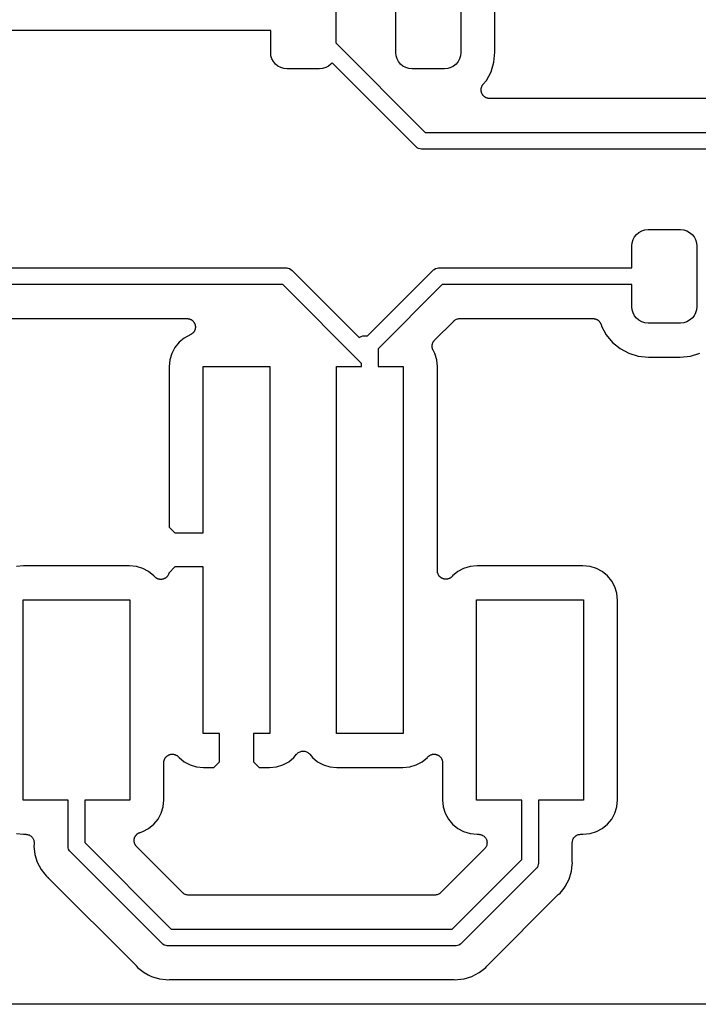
# Model space of a CAD drawing. Extents: x 0.71 to 5.18, y -2.29 to -0.62.
# Tile 2 of 29: x 0.93 to 1.33, y -2.28 to -1.7. Entities that reach past the tile are written whole.
import ezdxf

# ---------------------------------------------------------------- set-up
doc = ezdxf.new("R2010")
doc.units = 0
doc.header["$MEASUREMENT"] = 0
doc.layers.add('BLACK', color=7, linetype='CONTINUOUS')

msp = doc.modelspace()

# ---------------------------------------------------------------- linework, layer by layer
at = {"layer": 'BLACK', "linetype": 'CONTINUOUS'}
for p, q in [((1.11919, -1.68204), (1.11919, -1.71223)), ((1.15463, -1.71796), (1.15463, -1.68204)), ((1.19301, -1.68204), (1.19301, -1.71796)), ((1.21313, -1.71772), (1.21313, -1.68228)), ((1.08081, -1.70492), (0.818548, -1.70492)), ((1.08081, -1.71796), (1.08081, -1.70492)), ((1.11919, -1.71223), (1.17204, -1.76508)), ((1.08099, -1.71983), (1.08081, -1.71796)), ((1.15481, -1.71983), (1.15463, -1.71796)), ((1.19301, -1.71796), (1.19283, -1.71983)), ((1.21254, -1.72376), (1.21313, -1.71772)), ((1.08154, -1.72164), (1.08099, -1.71983)), ((1.08242, -1.72329), (1.08154, -1.72164)), ((1.08362, -1.72475), (1.08242, -1.72329)), ((1.08507, -1.72594), (1.08362, -1.72475)), ((1.11638, -1.72475), (1.11493, -1.72594)), ((1.11702, -1.72398), (1.11638, -1.72475)), ((1.16635, -1.77331), (1.11702, -1.72398)), ((1.15536, -1.72164), (1.15481, -1.71983)), ((1.15624, -1.72329), (1.15536, -1.72164)), ((1.15744, -1.72475), (1.15624, -1.72329)), ((1.15889, -1.72594), (1.15744, -1.72475)), ((1.1902, -1.72475), (1.18875, -1.72594)), ((1.19139, -1.72329), (1.1902, -1.72475)), ((1.19228, -1.72164), (1.19139, -1.72329)), ((1.19283, -1.71983), (1.19228, -1.72164)), ((1.21085, -1.72933), (1.21254, -1.72376)), ((1.08673, -1.72683), (1.08507, -1.72594)), ((1.08853, -1.72737), (1.08673, -1.72683)), ((1.0904, -1.72756), (1.08853, -1.72737)), ((1.1096, -1.72756), (1.0904, -1.72756)), ((1.11147, -1.72737), (1.1096, -1.72756)), ((1.11327, -1.72683), (1.11147, -1.72737)), ((1.11493, -1.72594), (1.11327, -1.72683)), ((1.16055, -1.72683), (1.15889, -1.72594)), ((1.16235, -1.72737), (1.16055, -1.72683)), ((1.16422, -1.72756), (1.16235, -1.72737)), ((1.18342, -1.72756), (1.16422, -1.72756)), ((1.18529, -1.72737), (1.18342, -1.72756)), ((1.18709, -1.72683), (1.18529, -1.72737)), ((1.18875, -1.72594), (1.18709, -1.72683)), ((1.2081, -1.73446), (1.21085, -1.72933)), ((1.2061, -1.73691), (1.2081, -1.73446)), ((1.20496, -1.74004), (1.20499, -1.73981)), ((1.20498, -1.7403), (1.20496, -1.74004)), ((1.20498, -1.74055), (1.20498, -1.7403)), ((1.20503, -1.74078), (1.20498, -1.74055)), ((1.20499, -1.73958), (1.20504, -1.73933)), ((1.20499, -1.73981), (1.20499, -1.73958)), ((1.20505, -1.74102), (1.20503, -1.74078)), ((1.20504, -1.73933), (1.20506, -1.73907)), ((1.20512, -1.74126), (1.20505, -1.74102)), ((1.20506, -1.73907), (1.20513, -1.73885)), ((1.20517, -1.74151), (1.20512, -1.74126)), ((1.20513, -1.73885), (1.20518, -1.73862)), ((1.20526, -1.74173), (1.20517, -1.74151)), ((1.20518, -1.73862), (1.20528, -1.73838)), ((1.20532, -1.74195), (1.20526, -1.74173)), ((1.20528, -1.73838), (1.20535, -1.73814)), ((1.20544, -1.74218), (1.20532, -1.74195)), ((1.20535, -1.73814), (1.20546, -1.73793)), ((1.20554, -1.74241), (1.20544, -1.74218)), ((1.20546, -1.73793), (1.20555, -1.73772)), ((1.20567, -1.74261), (1.20554, -1.74241)), ((1.20555, -1.73772), (1.20569, -1.73751)), ((1.20578, -1.74282), (1.20567, -1.74261)), ((1.20569, -1.73751), (1.20582, -1.73728)), ((1.20582, -1.73728), (1.20597, -1.7371)), ((1.20597, -1.7371), (1.2061, -1.73691)), ((1.20594, -1.74301), (1.20578, -1.74282)), ((1.20608, -1.74323), (1.20594, -1.74301)), ((1.20624, -1.74339), (1.20608, -1.74323)), ((1.20639, -1.74358), (1.20624, -1.74339)), ((1.20658, -1.74374), (1.20639, -1.74358)), ((1.20676, -1.74392), (1.20658, -1.74374)), ((1.20696, -1.74405), (1.20676, -1.74392)), ((1.20714, -1.7442), (1.20696, -1.74405)), ((1.20736, -1.74433), (1.20714, -1.7442)), ((1.20757, -1.74447), (1.20736, -1.74433)), ((1.20779, -1.74456), (1.20757, -1.74447)), ((1.20799, -1.74467), (1.20779, -1.74456)), ((1.20823, -1.74475), (1.20799, -1.74467)), ((1.20847, -1.74485), (1.20823, -1.74475)), ((1.2087, -1.7449), (1.20847, -1.74485)), ((1.20892, -1.74497), (1.2087, -1.7449)), ((1.20917, -1.745), (1.20892, -1.74497)), ((1.20942, -1.74505), (1.20917, -1.745)), ((1.20966, -1.74505), (1.20942, -1.74505)), ((1.20989, -1.74508), (1.20966, -1.74505)), ((1.20996, -1.74508), (1.20989, -1.74508)), ((1.65853, -1.74508), (1.20996, -1.74508)), ((1.17204, -1.76508), (1.65976, -1.76508)), ((1.1665, -1.7735), (1.16635, -1.77331)), ((1.16669, -1.77365), (1.1665, -1.7735)), ((1.16725, -1.77411), (1.16669, -1.77365)), ((1.16797, -1.7745), (1.16725, -1.77411)), ((1.16811, -1.77457), (1.16797, -1.7745)), ((1.16904, -1.77485), (1.16811, -1.77457)), ((1.16976, -1.77492), (1.16904, -1.77485)), ((1.17, -1.77494), (1.16976, -1.77492)), ((1.16976, -1.77492), (1.16976, -1.77492)), ((1.17024, -1.77492), (1.17, -1.77494)), ((1.65796, -1.77492), (1.17024, -1.77492)), ((1.29816, -1.82406), (1.29982, -1.82317)), ((1.29982, -1.82317), (1.30162, -1.82263)), ((1.30162, -1.82263), (1.30349, -1.82244)), ((1.30349, -1.82244), (1.32269, -1.82244)), ((1.32269, -1.82244), (1.32456, -1.82263)), ((1.32456, -1.82263), (1.32636, -1.82317)), ((1.32636, -1.82317), (1.32802, -1.82406)), ((1.29408, -1.83017), (1.29463, -1.82837)), ((1.29463, -1.82837), (1.29551, -1.82671)), ((1.29551, -1.82671), (1.29671, -1.82525)), ((1.29671, -1.82525), (1.29816, -1.82406)), ((1.32802, -1.82406), (1.32947, -1.82525)), ((1.32947, -1.82525), (1.33067, -1.82671)), ((1.33067, -1.82671), (1.33155, -1.82837)), ((1.33155, -1.82837), (1.3321, -1.83017)), ((1.2939, -1.83204), (1.29408, -1.83017)), ((1.2939, -1.84508), (1.2939, -1.83204)), ((1.3321, -1.83017), (1.33228, -1.83204)), ((1.33228, -1.83204), (1.33228, -1.86796)), ((0.893012, -1.84508), (1.08976, -1.84508)), ((1.08976, -1.84508), (1.09, -1.84505)), ((1.09, -1.84505), (1.09024, -1.84508)), ((1.09024, -1.84508), (1.09024, -1.84508)), ((1.09024, -1.84508), (1.09096, -1.84515)), ((1.09096, -1.84515), (1.09189, -1.84543)), ((1.09189, -1.84543), (1.09275, -1.84589)), ((1.09275, -1.84589), (1.0935, -1.8465)), ((1.0935, -1.8465), (1.09365, -1.84669)), ((1.09365, -1.84669), (1.13306, -1.8861)), ((1.13796, -1.88508), (1.17635, -1.84669)), ((1.17635, -1.84669), (1.1765, -1.8465)), ((1.1765, -1.8465), (1.17688, -1.84619)), ((1.17688, -1.84619), (1.17725, -1.84589)), ((1.17725, -1.84589), (1.17811, -1.84543)), ((1.17811, -1.84543), (1.17819, -1.84541)), ((1.17819, -1.84541), (1.17904, -1.84515)), ((1.17904, -1.84515), (1.17976, -1.84508)), ((1.17976, -1.84508), (1.18, -1.84505)), ((1.17976, -1.84508), (1.17976, -1.84508)), ((1.18, -1.84505), (1.18024, -1.84508)), ((1.18024, -1.84508), (1.2939, -1.84508)), ((1.08796, -1.85492), (0.893012, -1.85492)), ((1.13445, -1.90141), (1.08796, -1.85492)), ((1.18204, -1.85492), (1.14426, -1.8927)), ((1.2939, -1.85492), (1.18204, -1.85492)), ((1.2939, -1.86796), (1.2939, -1.85492)), ((1.29408, -1.86983), (1.2939, -1.86796)), ((1.29463, -1.87163), (1.29408, -1.86983)), ((1.3321, -1.86983), (1.33155, -1.87163)), ((1.33228, -1.86796), (1.3321, -1.86983)), ((0.915893, -1.87492), (1.0314, -1.87492)), ((1.0314, -1.87492), (1.03147, -1.87492)), ((1.03147, -1.87492), (1.03171, -1.87495)), ((1.03171, -1.87495), (1.03195, -1.87495)), ((1.03195, -1.87495), (1.03219, -1.875)), ((1.03219, -1.875), (1.03244, -1.87503)), ((1.03244, -1.87503), (1.03267, -1.8751)), ((1.03267, -1.8751), (1.0329, -1.87515)), ((1.0329, -1.87515), (1.03313, -1.87525)), ((1.03313, -1.87525), (1.03337, -1.87533)), ((1.03337, -1.87533), (1.03358, -1.87544)), ((1.03358, -1.87544), (1.0338, -1.87554)), ((1.0338, -1.87554), (1.034, -1.87568)), ((1.034, -1.87568), (1.03422, -1.8758)), ((1.03422, -1.8758), (1.03441, -1.87595)), ((1.03441, -1.87595), (1.03461, -1.87609)), ((1.03461, -1.87609), (1.03478, -1.87626)), ((1.03478, -1.87626), (1.03497, -1.87642)), ((1.18891, -1.87634), (1.18927, -1.87605)), ((1.18927, -1.87605), (1.18963, -1.87576)), ((1.18963, -1.87576), (1.18965, -1.87574)), ((1.18965, -1.87574), (1.18967, -1.87573)), ((1.18967, -1.87573), (1.19008, -1.87552)), ((1.19008, -1.87552), (1.19049, -1.8753)), ((1.19049, -1.8753), (1.19051, -1.87529)), ((1.19051, -1.87529), (1.19054, -1.87528)), ((1.19054, -1.87528), (1.19098, -1.87515)), ((1.19098, -1.87515), (1.19142, -1.87502)), ((1.19142, -1.87502), (1.19145, -1.87501)), ((1.19145, -1.87501), (1.19147, -1.87501)), ((1.19147, -1.87501), (1.19193, -1.87497)), ((1.19193, -1.87497), (1.19239, -1.87492)), ((1.19239, -1.87492), (1.27102, -1.87492)), ((1.27102, -1.87492), (1.27109, -1.87492)), ((1.27109, -1.87492), (1.27131, -1.87495)), ((1.27131, -1.87495), (1.27153, -1.87495)), ((1.27153, -1.87495), (1.27179, -1.875)), ((1.27179, -1.875), (1.27206, -1.87503)), ((1.27206, -1.87503), (1.27227, -1.8751)), ((1.27227, -1.8751), (1.27249, -1.87514)), ((1.27249, -1.87514), (1.27273, -1.87525)), ((1.27273, -1.87525), (1.27299, -1.87533)), ((1.27299, -1.87533), (1.27318, -1.87543)), ((1.27318, -1.87543), (1.27339, -1.87552)), ((1.27339, -1.87552), (1.27361, -1.87567)), ((1.27361, -1.87567), (1.27384, -1.8758)), ((1.27384, -1.8758), (1.27401, -1.87594)), ((1.27401, -1.87594), (1.2742, -1.87606)), ((1.2742, -1.87606), (1.27439, -1.87625)), ((1.27439, -1.87625), (1.27459, -1.87642)), ((1.29551, -1.87329), (1.29463, -1.87163)), ((1.29671, -1.87475), (1.29551, -1.87329)), ((1.29816, -1.87594), (1.29671, -1.87475)), ((1.29982, -1.87683), (1.29816, -1.87594)), ((1.32802, -1.87594), (1.32636, -1.87683)), ((1.32947, -1.87475), (1.32802, -1.87594)), ((1.33067, -1.87329), (1.32947, -1.87475)), ((1.33155, -1.87163), (1.33067, -1.87329)), ((1.03497, -1.87642), (1.03512, -1.87661)), ((1.03512, -1.87661), (1.03529, -1.87678)), ((1.03529, -1.87678), (1.03542, -1.87699)), ((1.03542, -1.87699), (1.03558, -1.87718)), ((1.03558, -1.87718), (1.03569, -1.8774)), ((1.03569, -1.8774), (1.03582, -1.8776)), ((1.03589, -1.88207), (1.0358, -1.88229)), ((1.03582, -1.8776), (1.03592, -1.87783)), ((1.03601, -1.88186), (1.03589, -1.88207)), ((1.03592, -1.87783), (1.03603, -1.87805)), ((1.03608, -1.88162), (1.03601, -1.88186)), ((1.03603, -1.87805), (1.0361, -1.87828)), ((1.03617, -1.88139), (1.03608, -1.88162)), ((1.0361, -1.87828), (1.03619, -1.8785)), ((1.03622, -1.88116), (1.03617, -1.88139)), ((1.03619, -1.8785), (1.03624, -1.87875)), ((1.03629, -1.88093), (1.03622, -1.88116)), ((1.03624, -1.87875), (1.03631, -1.87898)), ((1.03632, -1.88068), (1.03629, -1.88093)), ((1.03631, -1.87898), (1.03633, -1.87922)), ((1.03637, -1.88044), (1.03632, -1.88068)), ((1.03633, -1.87922), (1.03638, -1.87946)), ((1.03638, -1.87946), (1.03637, -1.87971)), ((1.03637, -1.87971), (1.0364, -1.87996)), ((1.0364, -1.87996), (1.03637, -1.8802)), ((1.03637, -1.8802), (1.03637, -1.88044)), ((1.17751, -1.88773), (1.18886, -1.87639)), ((1.18886, -1.87639), (1.18887, -1.87637)), ((1.18887, -1.87637), (1.18891, -1.87634)), ((1.18887, -1.87637), (1.18887, -1.87637)), ((1.18887, -1.87637), (1.18887, -1.87637)), ((1.27459, -1.87642), (1.27473, -1.8766)), ((1.27473, -1.8766), (1.27489, -1.87676)), ((1.27489, -1.87676), (1.27503, -1.87698)), ((1.27503, -1.87698), (1.2752, -1.87718)), ((1.2752, -1.87718), (1.2753, -1.87738)), ((1.2753, -1.87738), (1.27543, -1.87757)), ((1.27543, -1.87757), (1.27553, -1.87781)), ((1.27553, -1.87781), (1.27565, -1.87805)), ((1.27565, -1.87805), (1.27572, -1.87826)), ((1.27572, -1.87826), (1.2758, -1.87847)), ((1.2758, -1.87847), (1.27606, -1.87933)), ((1.27606, -1.87933), (1.27881, -1.88446)), ((1.30162, -1.87737), (1.29982, -1.87683)), ((1.30349, -1.87756), (1.30162, -1.87737)), ((1.32269, -1.87756), (1.30349, -1.87756)), ((1.32456, -1.87737), (1.32269, -1.87756)), ((1.32636, -1.87683), (1.32456, -1.87737)), ((1.02978, -1.88644), (1.02673, -1.88894)), ((1.03363, -1.88438), (1.02978, -1.88644)), ((1.03375, -1.88433), (1.03363, -1.88438)), ((1.03395, -1.8842), (1.03375, -1.88433)), ((1.03416, -1.88409), (1.03395, -1.8842)), ((1.03436, -1.88393), (1.03416, -1.88409)), ((1.03456, -1.88379), (1.03436, -1.88393)), ((1.03473, -1.88362), (1.03456, -1.88379)), ((1.03492, -1.88347), (1.03473, -1.88362)), ((1.03508, -1.88328), (1.03492, -1.88347)), ((1.03525, -1.8831), (1.03508, -1.88328)), ((1.03539, -1.8829), (1.03525, -1.8831)), ((1.03554, -1.88272), (1.03539, -1.8829)), ((1.03566, -1.8825), (1.03554, -1.88272)), ((1.0358, -1.88229), (1.03566, -1.8825)), ((1.13306, -1.8861), (1.13332, -1.88589)), ((1.13332, -1.88589), (1.13417, -1.88543)), ((1.13417, -1.88543), (1.1351, -1.88515)), ((1.1351, -1.88515), (1.13582, -1.88508)), ((1.13582, -1.88508), (1.13606, -1.88505)), ((1.13582, -1.88508), (1.13582, -1.88508)), ((1.13606, -1.88505), (1.1363, -1.88508)), ((1.1363, -1.88508), (1.13796, -1.88508)), ((1.17721, -1.88806), (1.17737, -1.8879)), ((1.17737, -1.8879), (1.17751, -1.88773)), ((1.27881, -1.88446), (1.2825, -1.88896)), ((1.02424, -1.89198), (1.02238, -1.89546)), ((1.02673, -1.88894), (1.02424, -1.89198)), ((1.14426, -1.8927), (1.14429, -1.89307)), ((1.14429, -1.89307), (1.14429, -1.89307)), ((1.14429, -1.89307), (1.14432, -1.89331)), ((1.14432, -1.89331), (1.14429, -1.89355)), ((1.14429, -1.89355), (1.14429, -1.89913)), ((1.17605, -1.89125), (1.17608, -1.89098)), ((1.17607, -1.89147), (1.17605, -1.89125)), ((1.17607, -1.89169), (1.17607, -1.89147)), ((1.17612, -1.89196), (1.17607, -1.89169)), ((1.17608, -1.89072), (1.17613, -1.8905)), ((1.17608, -1.89098), (1.17608, -1.89072)), ((1.17614, -1.89222), (1.17612, -1.89196)), ((1.17613, -1.8905), (1.17615, -1.89028)), ((1.17621, -1.89243), (1.17614, -1.89222)), ((1.17615, -1.89028), (1.17623, -1.89002)), ((1.17625, -1.89265), (1.17621, -1.89243)), ((1.17623, -1.89002), (1.17628, -1.88976)), ((1.17634, -1.8929), (1.17625, -1.89265)), ((1.17628, -1.88976), (1.17637, -1.88956)), ((1.17642, -1.89315), (1.17634, -1.8929)), ((1.17637, -1.88956), (1.17643, -1.88934)), ((1.17652, -1.89335), (1.17642, -1.89315)), ((1.17643, -1.88934), (1.17656, -1.88911)), ((1.17661, -1.89356), (1.17652, -1.89335)), ((1.17656, -1.88911), (1.17666, -1.88887)), ((1.17664, -1.89362), (1.17661, -1.89356)), ((1.17762, -1.89546), (1.17664, -1.89362)), ((1.17666, -1.88887), (1.17679, -1.88868)), ((1.17679, -1.88868), (1.1769, -1.88848)), ((1.1769, -1.88848), (1.17706, -1.88828)), ((1.17706, -1.88828), (1.17721, -1.88806)), ((1.2825, -1.88896), (1.287, -1.89265)), ((1.287, -1.89265), (1.29213, -1.8954)), ((1.02123, -1.89923), (1.02082, -1.90339)), ((1.02238, -1.89546), (1.02123, -1.89923)), ((1.14429, -1.89913), (1.14432, -1.89937)), ((1.14432, -1.89937), (1.14429, -1.89961)), ((1.17877, -1.89923), (1.17762, -1.89546)), ((1.17918, -1.9034), (1.17877, -1.89923)), ((1.29213, -1.8954), (1.2977, -1.89709)), ((1.2977, -1.89709), (1.30374, -1.89768)), ((1.30374, -1.89768), (1.32244, -1.89768)), ((1.32244, -1.89768), (1.32848, -1.89709)), ((1.32848, -1.89709), (1.33405, -1.8954)), ((1.02082, -1.90339), (1.02094, -1.99809)), ((1.04094, -2.00142), (1.04094, -1.90315)), ((1.04094, -1.90315), (1.08031, -1.90315)), ((1.08031, -1.90315), (1.08031, -2.11969)), ((1.11969, -2.11969), (1.11969, -1.90315)), ((1.11969, -1.90315), (1.13445, -1.90315)), ((1.13445, -1.90315), (1.13445, -1.90141)), ((1.14429, -1.89961), (1.14429, -1.90315)), ((1.14429, -1.90315), (1.15906, -1.90315)), ((1.15906, -1.90315), (1.15906, -2.11969)), ((1.17918, -2.0237), (1.17918, -1.9034)), ((1.02094, -1.99809), (1.02427, -2.00142)), ((1.02427, -2.00142), (1.04094, -2.00142)), ((0.934891, -2.02082), (0.930725, -2.02123)), ((0.997392, -2.02082), (0.934891, -2.02082)), ((1.00156, -2.02123), (0.997392, -2.02082)), ((1.00533, -2.02238), (1.00156, -2.02123)), ((1.02427, -2.02142), (1.02084, -2.02485)), ((1.04094, -2.02142), (1.02427, -2.02142)), ((1.04094, -2.11969), (1.04094, -2.02142)), ((1.19844, -2.02123), (1.19467, -2.02238)), ((1.20261, -2.02082), (1.19844, -2.02123)), ((1.26511, -2.02082), (1.20261, -2.02082)), ((1.26928, -2.02123), (1.26511, -2.02082)), ((1.27304, -2.02238), (1.26928, -2.02123)), ((1.0088, -2.02424), (1.00533, -2.02238)), ((1.01185, -2.02673), (1.0088, -2.02424)), ((1.01208, -2.02701), (1.01185, -2.02673)), ((1.01224, -2.02718), (1.01208, -2.02701)), ((1.01239, -2.02736), (1.01224, -2.02718)), ((1.0196, -2.02722), (1.01944, -2.02742)), ((1.01978, -2.02704), (1.0196, -2.02722)), ((1.01991, -2.02685), (1.01978, -2.02704)), ((1.02007, -2.02667), (1.01991, -2.02685)), ((1.02019, -2.02645), (1.02007, -2.02667)), ((1.02033, -2.02624), (1.02019, -2.02645)), ((1.02042, -2.02602), (1.02033, -2.02624)), ((1.02054, -2.02582), (1.02042, -2.02602)), ((1.02061, -2.02557), (1.02054, -2.02582)), ((1.02071, -2.02534), (1.02061, -2.02557)), ((1.02076, -2.02511), (1.02071, -2.02534)), ((1.02083, -2.02489), (1.02076, -2.02511)), ((1.02084, -2.02485), (1.02083, -2.02489)), ((1.1792, -2.02393), (1.17918, -2.0237)), ((1.1792, -2.02417), (1.1792, -2.02393)), ((1.17925, -2.02442), (1.1792, -2.02417)), ((1.17927, -2.02467), (1.17925, -2.02442)), ((1.17934, -2.0249), (1.17927, -2.02467)), ((1.17939, -2.02513), (1.17934, -2.0249)), ((1.17948, -2.02536), (1.17939, -2.02513)), ((1.17955, -2.0256), (1.17948, -2.02536)), ((1.17966, -2.02581), (1.17955, -2.0256)), ((1.17975, -2.02603), (1.17966, -2.02581)), ((1.17989, -2.02624), (1.17975, -2.02603)), ((1.18001, -2.02646), (1.17989, -2.02624)), ((1.18016, -2.02665), (1.18001, -2.02646)), ((1.18029, -2.02685), (1.18016, -2.02665)), ((1.18047, -2.02702), (1.18029, -2.02685)), ((1.18063, -2.02722), (1.18047, -2.02702)), ((1.18081, -2.02737), (1.18063, -2.02722)), ((1.18767, -2.02727), (1.18748, -2.02743)), ((1.18783, -2.02709), (1.18767, -2.02727)), ((1.188, -2.02692), (1.18783, -2.02709)), ((1.18804, -2.02687), (1.188, -2.02692)), ((1.18815, -2.02673), (1.18804, -2.02687)), ((1.1912, -2.02424), (1.18815, -2.02673)), ((1.19467, -2.02238), (1.1912, -2.02424)), ((1.27652, -2.02424), (1.27304, -2.02238)), ((1.27956, -2.02673), (1.27652, -2.02424)), ((1.28206, -2.02978), (1.27956, -2.02673)), ((1.01259, -2.02752), (1.01239, -2.02736)), ((1.01277, -2.0277), (1.01259, -2.02752)), ((1.01296, -2.02784), (1.01277, -2.0277)), ((1.01314, -2.02798), (1.01296, -2.02784)), ((1.01337, -2.02811), (1.01314, -2.02798)), ((1.01358, -2.02825), (1.01337, -2.02811)), ((1.01379, -2.02834), (1.01358, -2.02825)), ((1.014, -2.02845), (1.01379, -2.02834)), ((1.01424, -2.02853), (1.014, -2.02845)), ((1.01448, -2.02862), (1.01424, -2.02853)), ((1.01471, -2.02867), (1.01448, -2.02862)), ((1.01493, -2.02874), (1.01471, -2.02867)), ((1.01519, -2.02877), (1.01493, -2.02874)), ((1.01544, -2.02882), (1.01519, -2.02877)), ((1.01567, -2.02882), (1.01544, -2.02882)), ((1.0159, -2.02884), (1.01567, -2.02882)), ((1.01616, -2.02882), (1.0159, -2.02884)), ((1.01641, -2.02882), (1.01616, -2.02882)), ((1.01664, -2.02878), (1.01641, -2.02882)), ((1.01687, -2.02876), (1.01664, -2.02878)), ((1.01712, -2.02868), (1.01687, -2.02876)), ((1.01737, -2.02863), (1.01712, -2.02868)), ((1.01759, -2.02855), (1.01737, -2.02863)), ((1.01781, -2.02848), (1.01759, -2.02855)), ((1.01804, -2.02836), (1.01781, -2.02848)), ((1.01827, -2.02827), (1.01804, -2.02836)), ((1.01847, -2.02814), (1.01827, -2.02827)), ((1.01868, -2.02803), (1.01847, -2.02814)), ((1.01888, -2.02787), (1.01868, -2.02803)), ((1.01909, -2.02773), (1.01888, -2.02787)), ((1.01925, -2.02757), (1.01909, -2.02773)), ((1.01944, -2.02742), (1.01925, -2.02757)), ((1.18098, -2.02754), (1.18081, -2.02737)), ((1.18119, -2.02768), (1.18098, -2.02754)), ((1.18138, -2.02784), (1.18119, -2.02768)), ((1.18159, -2.02795), (1.18138, -2.02784)), ((1.18178, -2.02809), (1.18159, -2.02795)), ((1.18202, -2.02819), (1.18178, -2.02809)), ((1.18224, -2.02831), (1.18202, -2.02819)), ((1.18246, -2.02838), (1.18224, -2.02831)), ((1.18268, -2.02847), (1.18246, -2.02838)), ((1.18293, -2.02852), (1.18268, -2.02847)), ((1.18317, -2.02859), (1.18293, -2.02852)), ((1.18341, -2.02862), (1.18317, -2.02859)), ((1.18364, -2.02867), (1.18341, -2.02862)), ((1.18389, -2.02867), (1.18364, -2.02867)), ((1.18414, -2.0287), (1.18389, -2.02867)), ((1.18438, -2.02868), (1.18414, -2.0287)), ((1.18461, -2.02868), (1.18438, -2.02868)), ((1.18486, -2.02863), (1.18461, -2.02868)), ((1.18511, -2.02861), (1.18486, -2.02863)), ((1.18534, -2.02854), (1.18511, -2.02861)), ((1.18557, -2.0285), (1.18534, -2.02854)), ((1.18581, -2.0284), (1.18557, -2.0285)), ((1.18605, -2.02833), (1.18581, -2.0284)), ((1.18626, -2.02822), (1.18605, -2.02833)), ((1.18648, -2.02814), (1.18626, -2.02822)), ((1.18669, -2.028), (1.18648, -2.02814)), ((1.18691, -2.02788), (1.18669, -2.028)), ((1.1871, -2.02773), (1.18691, -2.02788)), ((1.1873, -2.0276), (1.1871, -2.02773)), ((1.18748, -2.02743), (1.1873, -2.0276)), ((1.28392, -2.03325), (1.28206, -2.02978)), ((1.28506, -2.03702), (1.28392, -2.03325)), ((1.28548, -2.04119), (1.28506, -2.03702)), ((0.934646, -2.15906), (0.934646, -2.04094)), ((0.934646, -2.04094), (0.997638, -2.04094)), ((0.997638, -2.04094), (0.997638, -2.15906)), ((1.20236, -2.15906), (1.20236, -2.04094)), ((1.20236, -2.04094), (1.26535, -2.04094)), ((1.26535, -2.04094), (1.26535, -2.15906)), ((1.28548, -2.15881), (1.28548, -2.04119)), ((1.05063, -2.11969), (1.04094, -2.11969)), ((1.05063, -2.13636), (1.05063, -2.11969)), ((1.08031, -2.11969), (1.07063, -2.11969)), ((1.07063, -2.11969), (1.07063, -2.13636)), ((1.15906, -2.11969), (1.11969, -2.11969)), ((1.09616, -2.1319), (1.09618, -2.13188)), ((1.09618, -2.13188), (1.09652, -2.13155)), ((1.09652, -2.13155), (1.09686, -2.13122)), ((1.09686, -2.13122), (1.09687, -2.13121)), ((1.09687, -2.13121), (1.09688, -2.1312)), ((1.09688, -2.1312), (1.09727, -2.13094)), ((1.09727, -2.13094), (1.09767, -2.13068)), ((1.09767, -2.13068), (1.09768, -2.13068)), ((1.09768, -2.13068), (1.0977, -2.13067)), ((1.0977, -2.13067), (1.09813, -2.13049)), ((1.09813, -2.13049), (1.09857, -2.13031)), ((1.09857, -2.13031), (1.09859, -2.13031)), ((1.09859, -2.13031), (1.0986, -2.13031)), ((1.0986, -2.13031), (1.09907, -2.13022)), ((1.09907, -2.13022), (1.09953, -2.13013)), ((1.09953, -2.13013), (1.09955, -2.13013)), ((1.09955, -2.13013), (1.09956, -2.13013)), ((1.09956, -2.13013), (1.10003, -2.13013)), ((1.10003, -2.13013), (1.10051, -2.13013)), ((1.10051, -2.13013), (1.10052, -2.13014)), ((1.10052, -2.13014), (1.10054, -2.13014)), ((1.10054, -2.13014), (1.101, -2.13023)), ((1.101, -2.13023), (1.10146, -2.13033)), ((1.10146, -2.13033), (1.10148, -2.13033)), ((1.10148, -2.13033), (1.10149, -2.13033)), ((1.10149, -2.13033), (1.10192, -2.13052)), ((1.10192, -2.13052), (1.10236, -2.1307)), ((1.10236, -2.1307), (1.10238, -2.13071)), ((1.10238, -2.13071), (1.10239, -2.13072)), ((1.10239, -2.13072), (1.10278, -2.13098)), ((1.10278, -2.13098), (1.10318, -2.13124)), ((1.10318, -2.13124), (1.10319, -2.13125)), ((1.10319, -2.13125), (1.1032, -2.13126)), ((1.1032, -2.13126), (1.10353, -2.1316)), ((1.10353, -2.1316), (1.10387, -2.13193)), ((1.01776, -2.13686), (1.01779, -2.13663)), ((1.01776, -2.13693), (1.01776, -2.13686)), ((1.01776, -2.15881), (1.01776, -2.13693)), ((1.01779, -2.13639), (1.01784, -2.13614)), ((1.01779, -2.13663), (1.01779, -2.13639)), ((1.01784, -2.13614), (1.01787, -2.13589)), ((1.01787, -2.13589), (1.01794, -2.13567)), ((1.01794, -2.13567), (1.01799, -2.13544)), ((1.01799, -2.13544), (1.01809, -2.1352)), ((1.01809, -2.1352), (1.01816, -2.13496)), ((1.01816, -2.13496), (1.01828, -2.13476)), ((1.01828, -2.13476), (1.01837, -2.13454)), ((1.01837, -2.13454), (1.01851, -2.13433)), ((1.01851, -2.13433), (1.01863, -2.13411)), ((1.01863, -2.13411), (1.01879, -2.13393)), ((1.01879, -2.13393), (1.01892, -2.13373)), ((1.01892, -2.13373), (1.0191, -2.13355)), ((1.0191, -2.13355), (1.01926, -2.13336)), ((1.01926, -2.13336), (1.01944, -2.13321)), ((1.01944, -2.13321), (1.01961, -2.13305)), ((1.01961, -2.13305), (1.01982, -2.13291)), ((1.01982, -2.13291), (1.02002, -2.13275)), ((1.02002, -2.13275), (1.02023, -2.13264)), ((1.02023, -2.13264), (1.02043, -2.13251)), ((1.02043, -2.13251), (1.02066, -2.13241)), ((1.02066, -2.13241), (1.02089, -2.1323)), ((1.02089, -2.1323), (1.02111, -2.13223)), ((1.02111, -2.13223), (1.02133, -2.13214)), ((1.02133, -2.13214), (1.02158, -2.13209)), ((1.02158, -2.13209), (1.02182, -2.13202)), ((1.02182, -2.13202), (1.02206, -2.132)), ((1.02206, -2.132), (1.02229, -2.13195)), ((1.02229, -2.13195), (1.02254, -2.13196)), ((1.02254, -2.13196), (1.02279, -2.13193)), ((1.02279, -2.13193), (1.02303, -2.13196)), ((1.02303, -2.13196), (1.02327, -2.13196)), ((1.02327, -2.13196), (1.02351, -2.13201)), ((1.02351, -2.13201), (1.02376, -2.13204)), ((1.02376, -2.13204), (1.02399, -2.13211)), ((1.02399, -2.13211), (1.02422, -2.13215)), ((1.02422, -2.13215), (1.02446, -2.13225)), ((1.02446, -2.13225), (1.0247, -2.13232)), ((1.0247, -2.13232), (1.0249, -2.13244)), ((1.0249, -2.13244), (1.02512, -2.13253)), ((1.02512, -2.13253), (1.02533, -2.13267)), ((1.02533, -2.13267), (1.02555, -2.13279)), ((1.02555, -2.13279), (1.02574, -2.13294)), ((1.02574, -2.13294), (1.02593, -2.13307)), ((1.02593, -2.13307), (1.02611, -2.13325)), ((1.02611, -2.13325), (1.02631, -2.13341)), ((1.02631, -2.13341), (1.02646, -2.13359)), ((1.02646, -2.13359), (1.02662, -2.13376)), ((1.02662, -2.13376), (1.02673, -2.1339)), ((1.02673, -2.1339), (1.02978, -2.13639)), ((1.02978, -2.13639), (1.03325, -2.13825)), ((1.04728, -2.13971), (1.05063, -2.13636)), ((1.07063, -2.13636), (1.07398, -2.13971)), ((1.08801, -2.13825), (1.09148, -2.13639)), ((1.09148, -2.13639), (1.09453, -2.1339)), ((1.09453, -2.1339), (1.09613, -2.13193)), ((1.09613, -2.13193), (1.09616, -2.13191)), ((1.09616, -2.13191), (1.09616, -2.1319)), ((1.09616, -2.1319), (1.09616, -2.1319)), ((1.10387, -2.13193), (1.10547, -2.1339)), ((1.10547, -2.1339), (1.10852, -2.13639)), ((1.10852, -2.13639), (1.11199, -2.13825)), ((1.16675, -2.13825), (1.17022, -2.13639)), ((1.17022, -2.13639), (1.17327, -2.1339)), ((1.17327, -2.1339), (1.17338, -2.13376)), ((1.17338, -2.13376), (1.17342, -2.13371)), ((1.17342, -2.13371), (1.17359, -2.13354)), ((1.17359, -2.13354), (1.17374, -2.13336)), ((1.17374, -2.13336), (1.17394, -2.1332)), ((1.17394, -2.1332), (1.17412, -2.13303)), ((1.17412, -2.13303), (1.17432, -2.1329)), ((1.17432, -2.1329), (1.1745, -2.13275)), ((1.1745, -2.13275), (1.17473, -2.13263)), ((1.17473, -2.13263), (1.17494, -2.13249)), ((1.17494, -2.13249), (1.17516, -2.13241)), ((1.17516, -2.13241), (1.17537, -2.1323)), ((1.17537, -2.1323), (1.17561, -2.13223)), ((1.17561, -2.13223), (1.17584, -2.13213)), ((1.17584, -2.13213), (1.17608, -2.13209)), ((1.17608, -2.13209), (1.1763, -2.13202)), ((1.1763, -2.13202), (1.17656, -2.132)), ((1.17656, -2.132), (1.1768, -2.13195)), ((1.1768, -2.13195), (1.17704, -2.13195)), ((1.17704, -2.13195), (1.17728, -2.13193)), ((1.17728, -2.13193), (1.17753, -2.13196)), ((1.17753, -2.13196), (1.17778, -2.13196)), ((1.17778, -2.13196), (1.17801, -2.13201)), ((1.17801, -2.13201), (1.17825, -2.13204)), ((1.17825, -2.13204), (1.17849, -2.13211)), ((1.17849, -2.13211), (1.17873, -2.13216)), ((1.17873, -2.13216), (1.17895, -2.13225)), ((1.17895, -2.13225), (1.17918, -2.13232)), ((1.17918, -2.13232), (1.1794, -2.13244)), ((1.1794, -2.13244), (1.17963, -2.13254)), ((1.17963, -2.13254), (1.17983, -2.13267)), ((1.17983, -2.13267), (1.18004, -2.13279)), ((1.18004, -2.13279), (1.18023, -2.13295)), ((1.18023, -2.13295), (1.18044, -2.13309)), ((1.18044, -2.13309), (1.18061, -2.13326)), ((1.18061, -2.13326), (1.18079, -2.13341)), ((1.18079, -2.13341), (1.18095, -2.13361)), ((1.18095, -2.13361), (1.18113, -2.13378)), ((1.18113, -2.13378), (1.18126, -2.13398)), ((1.18126, -2.13398), (1.18141, -2.13417)), ((1.18141, -2.13417), (1.18152, -2.13439)), ((1.18152, -2.13439), (1.18166, -2.1346)), ((1.18166, -2.1346), (1.18175, -2.13482)), ((1.18175, -2.13482), (1.18186, -2.13503)), ((1.18186, -2.13503), (1.18194, -2.13527)), ((1.18194, -2.13527), (1.18203, -2.1355)), ((1.18203, -2.1355), (1.18208, -2.13573)), ((1.18208, -2.13573), (1.18215, -2.13596)), ((1.18215, -2.13596), (1.18217, -2.13621)), ((1.18217, -2.13621), (1.18222, -2.13646)), ((1.18222, -2.13646), (1.18222, -2.1367)), ((1.18222, -2.1367), (1.18224, -2.13693)), ((1.18224, -2.13693), (1.18224, -2.15881)), ((1.03325, -2.13825), (1.03702, -2.1394)), ((1.03702, -2.1394), (1.04115, -2.1398)), ((1.04115, -2.1398), (1.04728, -2.13971)), ((1.07398, -2.13971), (1.0801, -2.1398)), ((1.0801, -2.1398), (1.08424, -2.1394)), ((1.08424, -2.1394), (1.08801, -2.13825)), ((1.11199, -2.13825), (1.11576, -2.1394)), ((1.11576, -2.1394), (1.11993, -2.13981)), ((1.11993, -2.13981), (1.15881, -2.13981)), ((1.15881, -2.13981), (1.16298, -2.1394)), ((1.16298, -2.1394), (1.16675, -2.13825)), ((0.961221, -2.15906), (0.934646, -2.15906)), ((0.961221, -2.1859), (0.961221, -2.15906)), ((0.997638, -2.15906), (0.971063, -2.15906)), ((0.971063, -2.15906), (0.971063, -2.1841)), ((1.01735, -2.16298), (1.01776, -2.15881)), ((1.18224, -2.15881), (1.18265, -2.16298)), ((1.22894, -2.15906), (1.20236, -2.15906)), ((1.22894, -2.1941), (1.22894, -2.15906)), ((1.26535, -2.15906), (1.23878, -2.15906)), ((1.23878, -2.15906), (1.23878, -2.1959)), ((1.28506, -2.16298), (1.28548, -2.15881)), ((1.0162, -2.16675), (1.01735, -2.16298)), ((1.18265, -2.16298), (1.1838, -2.16675)), ((1.28392, -2.16675), (1.28506, -2.16298)), ((1.01185, -2.17327), (1.01435, -2.17022)), ((1.01435, -2.17022), (1.0162, -2.16675)), ((1.1838, -2.16675), (1.18565, -2.17022)), ((1.18565, -2.17022), (1.18815, -2.17327)), ((1.27956, -2.17327), (1.28206, -2.17022)), ((1.28206, -2.17022), (1.28392, -2.16675)), ((1.00308, -2.17838), (1.00331, -2.17826)), ((1.00331, -2.17826), (1.00353, -2.17819)), ((1.00353, -2.17819), (1.00375, -2.1781)), ((1.00375, -2.1781), (1.00533, -2.17762)), ((1.00533, -2.17762), (1.0088, -2.17576)), ((1.0088, -2.17576), (1.01185, -2.17327)), ((1.18815, -2.17327), (1.1912, -2.17576)), ((1.1912, -2.17576), (1.19467, -2.17762)), ((1.19467, -2.17762), (1.19844, -2.17877)), ((1.26928, -2.17877), (1.27304, -2.17762)), ((1.27304, -2.17762), (1.27652, -2.17576)), ((1.27652, -2.17576), (1.27956, -2.17327)), ((0.930725, -2.17877), (0.934891, -2.17918)), ((0.934891, -2.17918), (0.936221, -2.17918)), ((0.936221, -2.17918), (0.936254, -2.17918)), ((0.936254, -2.17918), (0.936255, -2.17918)), ((0.936255, -2.17918), (0.936257, -2.17918)), ((0.936257, -2.17918), (0.93629, -2.17918)), ((0.93629, -2.17918), (0.936759, -2.17923)), ((0.936759, -2.17923), (0.937226, -2.17928)), ((0.937226, -2.17928), (0.937243, -2.17928)), ((0.937243, -2.17928), (0.93726, -2.17929)), ((0.93726, -2.17929), (0.937709, -2.17943)), ((0.937709, -2.17943), (0.938158, -2.17957)), ((0.938158, -2.17957), (0.938174, -2.17958)), ((0.938174, -2.17958), (0.93819, -2.17958)), ((0.93819, -2.17958), (0.938602, -2.17981)), ((0.938602, -2.17981), (0.939016, -2.18003)), ((0.939016, -2.18003), (0.93903, -2.18004)), ((0.93903, -2.18004), (0.939045, -2.18005)), ((0.939045, -2.18005), (0.939405, -2.18035)), ((0.939405, -2.18035), (0.939768, -2.18065)), ((0.939768, -2.18065), (0.939779, -2.18067)), ((0.939779, -2.18067), (0.939793, -2.18068)), ((0.939793, -2.18068), (0.940088, -2.18104)), ((0.940088, -2.18104), (0.940385, -2.18141)), ((0.940385, -2.18141), (0.940393, -2.18142)), ((0.940393, -2.18142), (0.940404, -2.18144)), ((0.940404, -2.18144), (0.940622, -2.18186)), ((0.940622, -2.18186), (0.940843, -2.18227)), ((0.940843, -2.18227), (0.940848, -2.18229)), ((0.940848, -2.18229), (0.940856, -2.1823)), ((0.940856, -2.1823), (0.940989, -2.18275)), ((0.940989, -2.18275), (0.941125, -2.1832)), ((0.941125, -2.1832), (0.941127, -2.18322)), ((0.941127, -2.18322), (0.941132, -2.18324)), ((0.941132, -2.18324), (0.941175, -2.18371)), ((0.941175, -2.18371), (0.941221, -2.18418)), ((0.971063, -2.1841), (1.02204, -2.23508)), ((1.0002, -2.18283), (1.00023, -2.1826)), ((1.00022, -2.18309), (1.0002, -2.18283)), ((1.00022, -2.18335), (1.00022, -2.18309)), ((1.00027, -2.18357), (1.00022, -2.18335)), ((1.00023, -2.18237), (1.00028, -2.18212)), ((1.00023, -2.1826), (1.00023, -2.18237)), ((1.00029, -2.18381), (1.00027, -2.18357)), ((1.00028, -2.18212), (1.00031, -2.18186)), ((1.00036, -2.18405), (1.00029, -2.18381)), ((1.00031, -2.18186), (1.00038, -2.18164)), ((1.00041, -2.1843), (1.00036, -2.18405)), ((1.00038, -2.18164), (1.00042, -2.18141)), ((1.00042, -2.18141), (1.00052, -2.18118)), ((1.00052, -2.18118), (1.0006, -2.18093)), ((1.0006, -2.18093), (1.00071, -2.18073)), ((1.00071, -2.18073), (1.0008, -2.18051)), ((1.0008, -2.18051), (1.00094, -2.1803)), ((1.00094, -2.1803), (1.00107, -2.18008)), ((1.00107, -2.18008), (1.00121, -2.1799)), ((1.00121, -2.1799), (1.00134, -2.1797)), ((1.00134, -2.1797), (1.00153, -2.17952)), ((1.00153, -2.17952), (1.00169, -2.17933)), ((1.00169, -2.17933), (1.00187, -2.17918)), ((1.00187, -2.17918), (1.00204, -2.17902)), ((1.00204, -2.17902), (1.00225, -2.17887)), ((1.00225, -2.17887), (1.00245, -2.17871)), ((1.00245, -2.17871), (1.00265, -2.1786)), ((1.00265, -2.1786), (1.00285, -2.17847)), ((1.00285, -2.17847), (1.00308, -2.17838)), ((1.19844, -2.17877), (1.20261, -2.17918)), ((1.20261, -2.17918), (1.20351, -2.17918)), ((1.20351, -2.17918), (1.20356, -2.17918)), ((1.20356, -2.17918), (1.20356, -2.17918)), ((1.20356, -2.17918), (1.20356, -2.17918)), ((1.20356, -2.17918), (1.20358, -2.17918)), ((1.20358, -2.17918), (1.20406, -2.17923)), ((1.20406, -2.17923), (1.20453, -2.17928)), ((1.20453, -2.17928), (1.20454, -2.17928)), ((1.20454, -2.17928), (1.20455, -2.17929)), ((1.20455, -2.17929), (1.20501, -2.17943)), ((1.20501, -2.17943), (1.20546, -2.17957)), ((1.20546, -2.17957), (1.20547, -2.17958)), ((1.20547, -2.17958), (1.20548, -2.17958)), ((1.20548, -2.17958), (1.2059, -2.17981)), ((1.2059, -2.17981), (1.20632, -2.18004)), ((1.20632, -2.18004), (1.20633, -2.18005)), ((1.20633, -2.18005), (1.20633, -2.18005)), ((1.20633, -2.18005), (1.2067, -2.18036)), ((1.2067, -2.18036), (1.20707, -2.18067)), ((1.20707, -2.18067), (1.20707, -2.18067)), ((1.20707, -2.18067), (1.20708, -2.18068)), ((1.20708, -2.18068), (1.20738, -2.18105)), ((1.20738, -2.18105), (1.20768, -2.18142)), ((1.20768, -2.18142), (1.20769, -2.18143)), ((1.20769, -2.18143), (1.20769, -2.18144)), ((1.20769, -2.18144), (1.20791, -2.18186)), ((1.20791, -2.18186), (1.20814, -2.18229)), ((1.20814, -2.18229), (1.20814, -2.1823)), ((1.20814, -2.1823), (1.20814, -2.1823)), ((1.20814, -2.1823), (1.20828, -2.18276)), ((1.20828, -2.18276), (1.20842, -2.18322)), ((1.20842, -2.18322), (1.20842, -2.18323)), ((1.20842, -2.18323), (1.20842, -2.18324)), ((1.20842, -2.18324), (1.20846, -2.18372)), ((1.20846, -2.18372), (1.20851, -2.18419)), ((1.25878, -2.18411), (1.25883, -2.18364)), ((1.25878, -2.18414), (1.25878, -2.18411)), ((1.25878, -2.18418), (1.25878, -2.18414)), ((1.25878, -2.18414), (1.25878, -2.18414)), ((1.25878, -2.18414), (1.25878, -2.18414)), ((1.25883, -2.18364), (1.25888, -2.18317)), ((1.25888, -2.18317), (1.25889, -2.18315)), ((1.25889, -2.18314), (1.25903, -2.18269)), ((1.25889, -2.18315), (1.25889, -2.18314)), ((1.25903, -2.18269), (1.25917, -2.18224)), ((1.25917, -2.18224), (1.25918, -2.18222)), ((1.25918, -2.18221), (1.25941, -2.18179)), ((1.25918, -2.18222), (1.25918, -2.18221)), ((1.25941, -2.18179), (1.25963, -2.18138)), ((1.25963, -2.18138), (1.25965, -2.18137)), ((1.25965, -2.18135), (1.25996, -2.18099)), ((1.25965, -2.18137), (1.25965, -2.18135)), ((1.25996, -2.18099), (1.26026, -2.18063)), ((1.26026, -2.18063), (1.26027, -2.18062)), ((1.26027, -2.18062), (1.26028, -2.1806)), ((1.26028, -2.1806), (1.26065, -2.18031)), ((1.26065, -2.18031), (1.26101, -2.18001)), ((1.26101, -2.18001), (1.26103, -2.18)), ((1.26103, -2.18), (1.26104, -2.17999)), ((1.26104, -2.17999), (1.26146, -2.17977)), ((1.26146, -2.17977), (1.26187, -2.17955)), ((1.26187, -2.17955), (1.26189, -2.17955)), ((1.26189, -2.17955), (1.26191, -2.17954)), ((1.26191, -2.17954), (1.26236, -2.17941)), ((1.26236, -2.17941), (1.26281, -2.17927)), ((1.26281, -2.17927), (1.26283, -2.17927)), ((1.26283, -2.17927), (1.26284, -2.17926)), ((1.26284, -2.17926), (1.26331, -2.17922)), ((1.26331, -2.17922), (1.26378, -2.17918)), ((1.26378, -2.17918), (1.26511, -2.17918)), ((1.26511, -2.17918), (1.26928, -2.17877)), ((0.941196, -2.18516), (0.9411, -2.18614)), ((0.9411, -2.18614), (0.941581, -2.19103)), ((0.94122, -2.18474), (0.941196, -2.18495)), ((0.941196, -2.18495), (0.941196, -2.18516)), ((0.941221, -2.18467), (0.94122, -2.18474)), ((0.941221, -2.18418), (0.941221, -2.18467)), ((0.961197, -2.18614), (0.961221, -2.1859)), ((0.961221, -2.18638), (0.961197, -2.18614)), ((0.961252, -2.18671), (0.961221, -2.18638)), ((0.961292, -2.18711), (0.961252, -2.18671)), ((0.961573, -2.18803), (0.961292, -2.18711)), ((0.96203, -2.18889), (0.961573, -2.18803)), ((0.962471, -2.18943), (0.96203, -2.18889)), ((0.962645, -2.18964), (0.962471, -2.18943)), ((0.962833, -2.18979), (0.962645, -2.18964)), ((1.01635, -2.24331), (0.962833, -2.18979)), ((1.00049, -2.18452), (1.00041, -2.1843)), ((1.00056, -2.18474), (1.00049, -2.18452)), ((1.00068, -2.18497), (1.00056, -2.18474)), ((1.00077, -2.18521), (1.00068, -2.18497)), ((1.0009, -2.1854), (1.00077, -2.18521)), ((1.00101, -2.18561), (1.0009, -2.1854)), ((1.00117, -2.18581), (1.00101, -2.18561)), ((1.00131, -2.18602), (1.00117, -2.18581)), ((1.00147, -2.18619), (1.00131, -2.18602)), ((1.00162, -2.18637), (1.00147, -2.18619)), ((1.00167, -2.18642), (1.00162, -2.18637)), ((1.02886, -2.21361), (1.00167, -2.18642)), ((1.20704, -2.18771), (1.18114, -2.21361)), ((1.20735, -2.18734), (1.20704, -2.18771)), ((1.20765, -2.18697), (1.20735, -2.18734)), ((1.20766, -2.18696), (1.20765, -2.18697)), ((1.20789, -2.18654), (1.20766, -2.18696)), ((1.20766, -2.18696), (1.20766, -2.18696)), ((1.20812, -2.18611), (1.20789, -2.18654)), ((1.20827, -2.18564), (1.20812, -2.1861)), ((1.20812, -2.1861), (1.20812, -2.18611)), ((1.20812, -2.18611), (1.20812, -2.18611)), ((1.20841, -2.18518), (1.20827, -2.18564)), ((1.20846, -2.18469), (1.20841, -2.18516)), ((1.20841, -2.18516), (1.20841, -2.18517)), ((1.20841, -2.18517), (1.20841, -2.18518)), ((1.20851, -2.18421), (1.20846, -2.18469)), ((1.20851, -2.18419), (1.20851, -2.1842)), ((1.20851, -2.1842), (1.20851, -2.18421)), ((1.25878, -2.19467), (1.25878, -2.18418)), ((0.941581, -2.19103), (0.943006, -2.19572)), ((0.943006, -2.19572), (0.94532, -2.20005)), ((1.18796, -2.23508), (1.22894, -2.1941)), ((1.2588, -2.19488), (1.25878, -2.19467)), ((1.2588, -2.19509), (1.2588, -2.19488)), ((1.2588, -2.19516), (1.2588, -2.19509)), ((1.2589, -2.19614), (1.2588, -2.19516)), ((0.94532, -2.20005), (0.947486, -2.20269)), ((1.23717, -2.19979), (1.19365, -2.24331)), ((1.23735, -2.19964), (1.23717, -2.19979)), ((1.23752, -2.19944), (1.23735, -2.19964)), ((1.23797, -2.19889), (1.23752, -2.19944)), ((1.23843, -2.19803), (1.23797, -2.19889)), ((1.23848, -2.19787), (1.23843, -2.19803)), ((1.23871, -2.19711), (1.23848, -2.19787)), ((1.23878, -2.19638), (1.23871, -2.19711)), ((1.23878, -2.1959), (1.2388, -2.19614)), ((1.2388, -2.19614), (1.23878, -2.19638)), ((1.23878, -2.19638), (1.23878, -2.19638)), ((1.25702, -2.20564), (1.25842, -2.20103)), ((1.25842, -2.20103), (1.2588, -2.19712)), ((1.2588, -2.19712), (1.2589, -2.19614)), ((1.2588, -2.19712), (1.2588, -2.19712)), ((0.947486, -2.20269), (0.948435, -2.20385)), ((0.948435, -2.20385), (0.949196, -2.20447)), ((0.949196, -2.20447), (0.949249, -2.20452)), ((0.949249, -2.20452), (0.949396, -2.20467)), ((0.949396, -2.20467), (0.949559, -2.2048)), ((0.949559, -2.2048), (1.00134, -2.25658)), ((1.25468, -2.21005), (1.25699, -2.20572)), ((1.25699, -2.20572), (1.25702, -2.20564)), ((1.25702, -2.20564), (1.25702, -2.20564)), ((1.25157, -2.21385), (1.25396, -2.21093)), ((1.25396, -2.21093), (1.25468, -2.21005)), ((1.25396, -2.21093), (1.25396, -2.21093)), ((1.02922, -2.21391), (1.02886, -2.21361)), ((1.02957, -2.2142), (1.02922, -2.21391)), ((1.02959, -2.21422), (1.02957, -2.2142)), ((1.02961, -2.21423), (1.02959, -2.21422)), ((1.03002, -2.21445), (1.02961, -2.21423)), ((1.03042, -2.21467), (1.03002, -2.21445)), ((1.03045, -2.21468), (1.03042, -2.21467)), ((1.03047, -2.21469), (1.03045, -2.21468)), ((1.03091, -2.21483), (1.03047, -2.21469)), ((1.03135, -2.21497), (1.03091, -2.21483)), ((1.03138, -2.21497), (1.03135, -2.21497)), ((1.03141, -2.21498), (1.03138, -2.21497)), ((1.03186, -2.21503), (1.03141, -2.21498)), ((1.03232, -2.21508), (1.03186, -2.21503)), ((1.03238, -2.21508), (1.03232, -2.21508)), ((1.03239, -2.21508), (1.03238, -2.21508)), ((1.03238, -2.21508), (1.03238, -2.21508)), ((1.03238, -2.21508), (1.03238, -2.21508)), ((1.17761, -2.21508), (1.03239, -2.21508)), ((1.17807, -2.21503), (1.17761, -2.21508)), ((1.17853, -2.21499), (1.17807, -2.21503)), ((1.17855, -2.21499), (1.17853, -2.21499)), ((1.17858, -2.21498), (1.17855, -2.21499)), ((1.17902, -2.21485), (1.17858, -2.21498)), ((1.17946, -2.21472), (1.17902, -2.21485)), ((1.17949, -2.21471), (1.17946, -2.21472)), ((1.17951, -2.2147), (1.17949, -2.21471)), ((1.17992, -2.21448), (1.17951, -2.2147)), ((1.18033, -2.21427), (1.17992, -2.21448)), ((1.18035, -2.21426), (1.18033, -2.21427)), ((1.18037, -2.21424), (1.18035, -2.21426)), ((1.18073, -2.21395), (1.18037, -2.21424)), ((1.18109, -2.21366), (1.18073, -2.21395)), ((1.18113, -2.21363), (1.18109, -2.21366)), ((1.18114, -2.21361), (1.18113, -2.21363)), ((1.18113, -2.21363), (1.18113, -2.21363)), ((1.18113, -2.21363), (1.18113, -2.21363)), ((1.20866, -2.25658), (1.25044, -2.2148)), ((1.25044, -2.2148), (1.25049, -2.21475)), ((1.25049, -2.21475), (1.25066, -2.21462)), ((1.25066, -2.21462), (1.2508, -2.21447)), ((1.2508, -2.21447), (1.25157, -2.21385)), ((1.02204, -2.23508), (1.18796, -2.23508)), ((1.0165, -2.2435), (1.01635, -2.24331)), ((1.01669, -2.24365), (1.0165, -2.2435)), ((1.01725, -2.24411), (1.01669, -2.24365)), ((1.01669, -2.24365), (1.01669, -2.24365)), ((1.01801, -2.24452), (1.01725, -2.24411)), ((1.01811, -2.24457), (1.01801, -2.24452)), ((1.01904, -2.24485), (1.01811, -2.24457)), ((1.01976, -2.24492), (1.01904, -2.24485)), ((1.02, -2.24494), (1.01976, -2.24492)), ((1.01976, -2.24492), (1.01976, -2.24492)), ((1.02024, -2.24492), (1.02, -2.24494)), ((1.18976, -2.24492), (1.02024, -2.24492)), ((1.19, -2.24494), (1.18976, -2.24492)), ((1.19024, -2.24492), (1.19, -2.24494)), ((1.19096, -2.24485), (1.19024, -2.24492)), ((1.19024, -2.24492), (1.19024, -2.24492)), ((1.19189, -2.24457), (1.19096, -2.24485)), ((1.19275, -2.24411), (1.19189, -2.24457)), ((1.1935, -2.2435), (1.19275, -2.24411)), ((1.19365, -2.24331), (1.1935, -2.2435)), ((1.00134, -2.25658), (1.00139, -2.25663)), ((1.00139, -2.25663), (1.00152, -2.2568)), ((1.00152, -2.2568), (1.00167, -2.25695)), ((1.00167, -2.25695), (1.00229, -2.25771)), ((1.00229, -2.25771), (1.00305, -2.25833)), ((1.00305, -2.25833), (1.00609, -2.26082)), ((1.20391, -2.26082), (1.20771, -2.25771)), ((1.20771, -2.25771), (1.20833, -2.25695)), ((1.20833, -2.25695), (1.20838, -2.25689)), ((1.20838, -2.25689), (1.20853, -2.25675)), ((1.20853, -2.25675), (1.20866, -2.25658)), ((1.00609, -2.26082), (1.00854, -2.26213)), ((1.00854, -2.26213), (1.01042, -2.26314)), ((1.01042, -2.26314), (1.01511, -2.26456)), ((1.01511, -2.26456), (1.01902, -2.26495)), ((1.01902, -2.26495), (1.01902, -2.26495)), ((1.01902, -2.26495), (1.02, -2.26504)), ((1.02, -2.26504), (1.02098, -2.26495)), ((1.02098, -2.26495), (1.02105, -2.26494)), ((1.02105, -2.26494), (1.02126, -2.26494)), ((1.02126, -2.26494), (1.02147, -2.26492)), ((1.02147, -2.26492), (1.18853, -2.26492)), ((1.18853, -2.26492), (1.1886, -2.26492)), ((1.1886, -2.26492), (1.18881, -2.26495)), ((1.18881, -2.26495), (1.18902, -2.26495)), ((1.18902, -2.26495), (1.19, -2.26504)), ((1.19, -2.26504), (1.19098, -2.26495)), ((1.19098, -2.26495), (1.19099, -2.26494)), ((1.19099, -2.26494), (1.19489, -2.26456)), ((1.19489, -2.26456), (1.19958, -2.26314)), ((1.19958, -2.26314), (1.20391, -2.26082)), ((2.24722, -2.2795), (0.7255, -2.2795))]:
    msp.add_line(p, q, dxfattribs=at)

doc.saveas('drawing.dxf')
